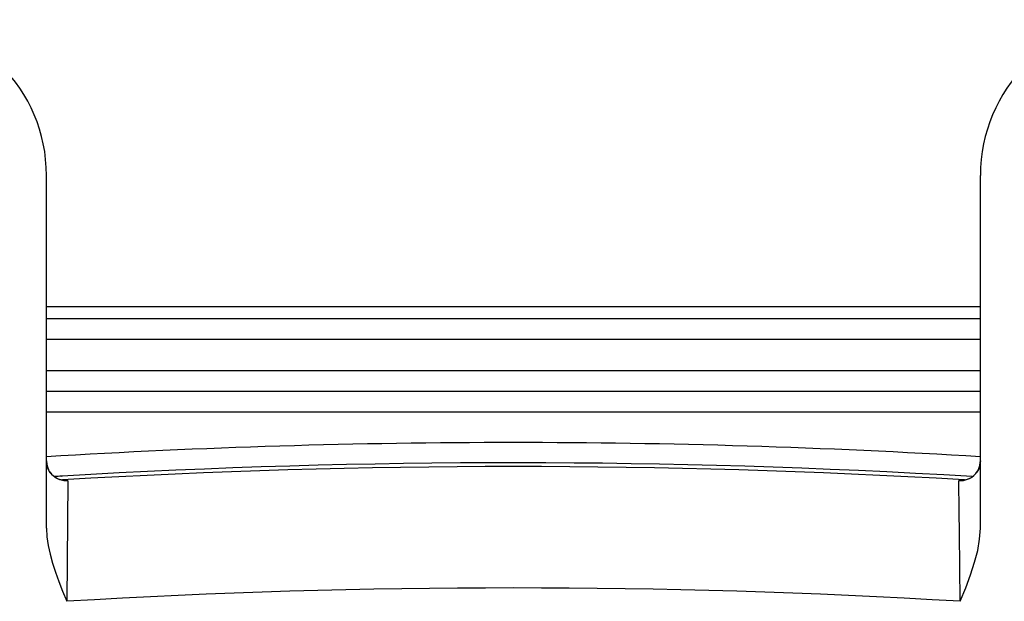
# Model space of a CAD drawing. Header units: inches. Extents: x 0 to 68, y 0 to 44.
# Tile 27 of 34: x 57.4 to 60.6, y 28.7 to 30.5. Entities that reach past the tile are written whole.
import ezdxf

# ---------------------------------------------------------------- set-up
doc = ezdxf.new("R2010")
doc.units = ezdxf.units.IN
doc.header["$LTSCALE"] = 3.74
doc.header["$MEASUREMENT"] = 0
doc.layers.get('0').update_dxf_attribs({"linetype": 'CONTINUOUS'})

msp = doc.modelspace()

# ---------------------------------------------------------------- linework, layer by layer
at = {"color": 7, "linetype": 'Continuous'}
for p, q in [((57.5008, 28.9154), (57.5008, 30.0489)), ((60.5008, 28.9154), (60.5008, 30.0489)), ((60.5008, 29.6264), (57.5008, 29.6264)), ((60.5008, 29.5879), (57.5008, 29.5879)), ((57.5008, 29.5231), (60.5008, 29.5231)), ((60.5008, 29.4206), (57.5008, 29.4206)), ((57.5008, 29.3556), (60.5008, 29.3556)), ((57.5008, 29.2896), (60.5008, 29.2896)), ((57.5497, 29.0826), (57.5517, 29.0827)), ((57.5524, 29.0705), (57.5519, 29.0705)), ((60.4439, 29.0707), (60.4493, 29.0705)), ((60.4498, 29.0705), (60.4493, 29.0705)), ((57.5696, 29.0673), (57.5658, 28.6806)), ((60.433, 28.9693), (60.4321, 29.0673)), ((60.4337, 28.8993), (60.433, 28.9693)), ((60.4358, 28.6806), (60.4337, 28.8993))]:
    msp.add_line(p, q, dxfattribs=at)
for points in [[(57.5008, 29.1315), (57.5017, 29.1213), (57.5039, 29.1121), (57.5074, 29.1037)], [(60.5008, 29.1315), (60.4996, 29.1188), (60.4957, 29.1064), (60.4895, 29.0953), (60.4813, 29.0855), (60.4709, 29.0774), (60.4589, 29.0714), (60.4456, 29.0679), (60.4321, 29.0673)], [(60.4798, 29.0847), (60.4862, 29.0913), (60.4917, 29.0989), (60.4961, 29.1076), (60.4992, 29.1173), (60.5007, 29.1278), (60.5008, 29.1315)], [(57.5221, 29.084), (57.5132, 29.0937), (57.5065, 29.1053), (57.5023, 29.1182), (57.5021, 29.1196)], [(57.5118, 29.0961), (57.5171, 29.0894), (57.5231, 29.0837)], [(57.5696, 29.0673), (57.5567, 29.0678), (57.544, 29.0709), (57.5324, 29.0764), (57.5221, 29.084)], [(57.5231, 29.0837), (57.5295, 29.079), (57.536, 29.0755), (57.542, 29.073), (57.5471, 29.0716), (57.5504, 29.0709)], [(57.5696, 29.0673), (57.5691, 29.0686), (57.5677, 29.0695), (57.5654, 29.0702), (57.5621, 29.0706), (57.5578, 29.0707), (57.5524, 29.0705)], [(60.4321, 29.0673), (60.4326, 29.0686), (60.4341, 29.0696), (60.4364, 29.0702), (60.4396, 29.0706), (60.4439, 29.0707)], [(60.4485, 29.0705), (60.4478, 29.0706), (60.448, 29.0706), (60.45, 29.0707)], [(60.45, 29.0707), (60.4539, 29.0714), (60.4592, 29.0729), (60.4658, 29.0755)], [(60.4658, 29.0755), (60.4729, 29.0795), (60.4798, 29.0847)], [(57.5008, 28.9154), (57.5025, 28.8874), (57.5063, 28.8595), (57.5123, 28.8317), (57.5201, 28.8034), (57.5296, 28.7742), (57.5406, 28.744), (57.5526, 28.7128), (57.5658, 28.6806)], [(60.4358, 28.6806), (60.4537, 28.724), (60.4691, 28.7658), (60.4822, 28.8059), (60.4923, 28.8442), (60.4984, 28.8807), (60.5008, 28.9154)]]:
    msp.add_lwpolyline(points, dxfattribs=at)
for centre, radius, start, end in [((57.0008, 30.0489), 0.5, 0, 90), ((61.0008, 30.0489), 0.5, 90, 180), ((59.0008, 4.5952), 24.5954, 86.50192, 93.49808), ((59.0008, 4.5952), 24.5304, 86.55536, 93.38675), ((59.0008, 4.5952), 24.5182, 86.61327, 93.38673), ((59.0008, 4.5952), 24.5304, 93.39151, 93.44462), ((59.0008, 4.5952), 24.1282, 86.59037, 93.40963)]:
    msp.add_arc(centre, radius, start, end, dxfattribs=at)

doc.saveas('drawing.dxf')
